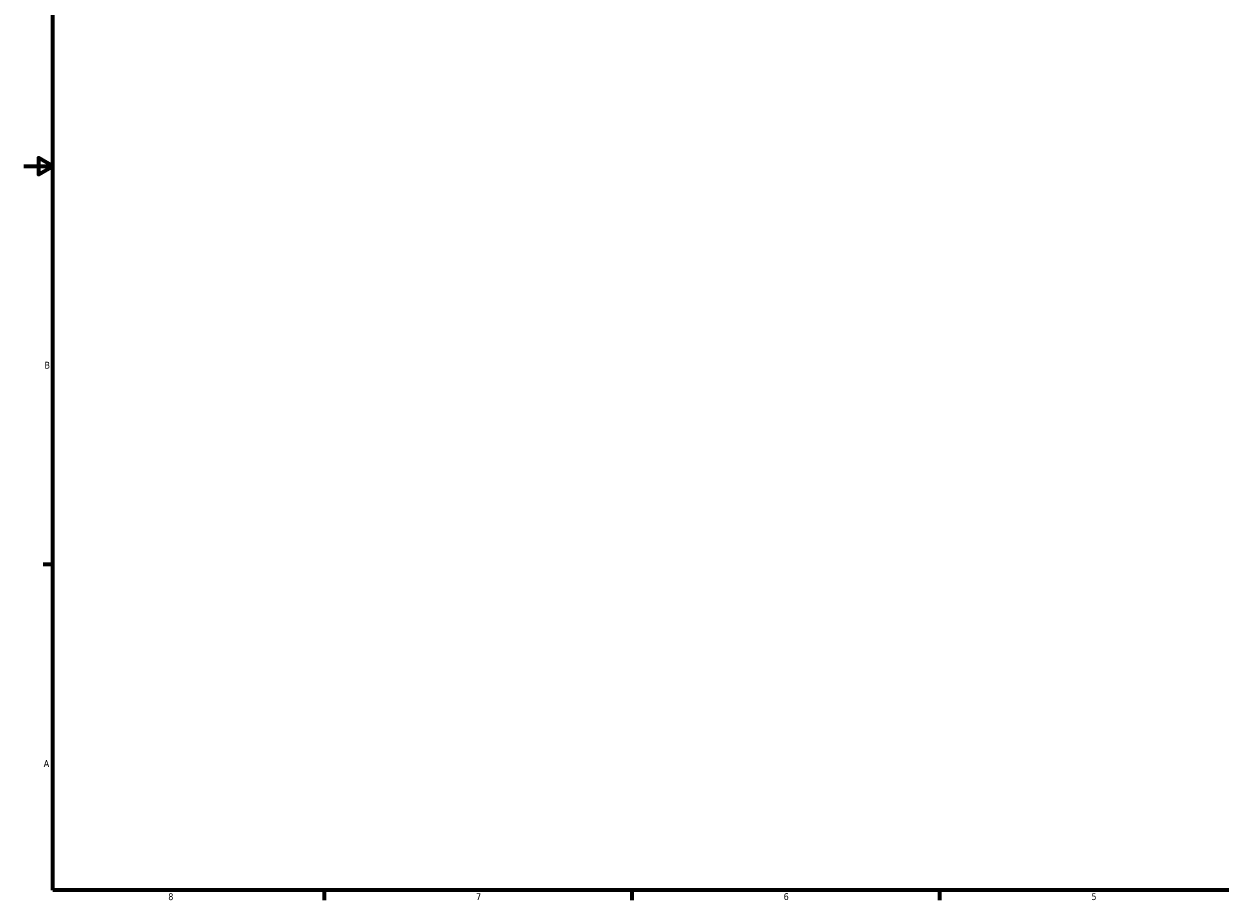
# Model space of a CAD drawing. Header units: inches. Extents: x -0.9 to 55.9, y -1.4 to 50.7.
# Tile 1 of 7: x 0.1 to 16.6, y 0.9 to 13. Entities that reach past the tile are written whole.
import ezdxf

# ---------------------------------------------------------------- set-up
doc = ezdxf.new("R2010")
doc.units = ezdxf.units.IN
doc.header["$MEASUREMENT"] = 0
doc.layers.add('Border (ANSI)', color=7, linetype='Continuous', lineweight=70)
doc.styles.add('Note Text (ANSI)', font='tahoma.ttf')

# ---------------------------------------------------------------- blocks, each defined once
blk = doc.blocks.new('Borders Default Border')
at = {"layer": 'Border (ANSI)'}
for p, q in [((0.5, 5.5), (0.366, 5.5)), ((4.25, 1), (4.25, 0.866)), ((8.5, 1), (8.5, 0.866)), ((12.75, 1), (12.75, 0.866))]:
    blk.add_line(p, q, dxfattribs=at)
at = {"layer": 'Border (ANSI)', "flags": 128}
for points in [[(0.5, 1), (0.5, 21), (33.5, 21), (33.5, 1), (0.5, 1)], [(0.1, 11), (0.5, 11), (0.3, 11.115), (0.3, 10.885), (0.5, 11)]]:
    blk.add_lwpolyline(points, dxfattribs=at)
at = {"layer": 'Border (ANSI)', "color": 5, "true_color": 0x0000ff, "char_height": 0.0945, "attachment_point": 7, "style": 'Note Text (ANSI)'}
for s, insert in [('B', (0.384, 8.203)), ('A', (0.373, 2.703)), ('8', (2.094, 0.863)), ('7', (6.346, 0.866)), ('6', (10.595, 0.864)), ('5', (14.847, 0.864))]:
    blk.add_mtext(s, dxfattribs=dict(at, insert=insert))

msp = doc.modelspace()

# ---------------------------------------------------------------- block references
msp.add_blockref('Borders Default Border', (0, 0))

doc.saveas('drawing.dxf')
